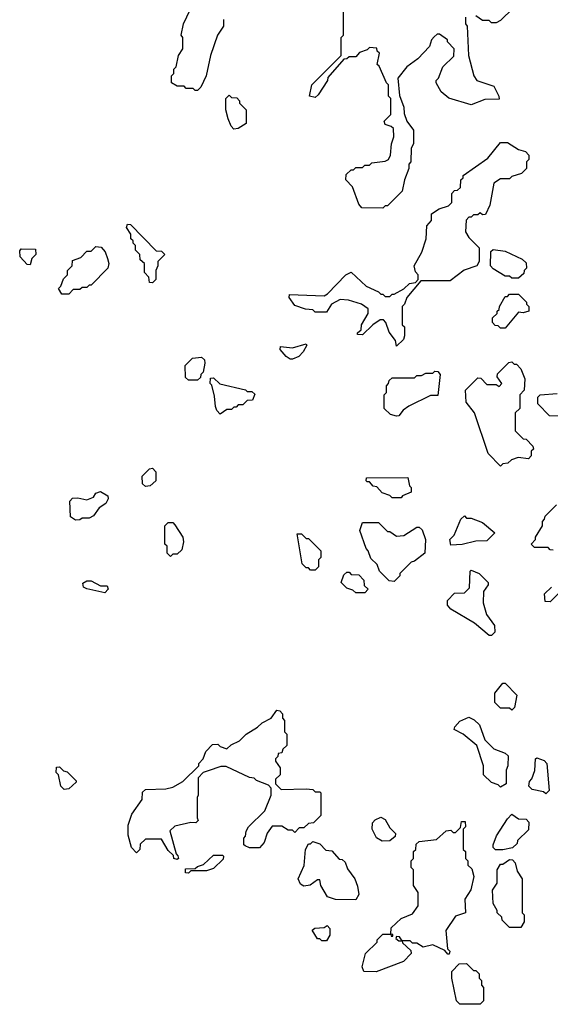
# Model space of a CAD drawing. Extents: x 2769579 to 2883812, y 684207 to 828660.
# Tile 38 of 256: x 2795368 to 2797715, y 725780 to 730134. Entities that reach past the tile are written whole.
import ezdxf

# ---------------------------------------------------------------- set-up
doc = ezdxf.new("R2010")
doc.units = 0

msp = doc.modelspace()

# ---------------------------------------------------------------- linework, layer by layer
at = {"layer": '0CON02XD'}
for points in [[(2796155, 729820), (2796145, 729820), (2796135, 729830), (2796105, 729830), (2796095, 729840), (2796065, 729840), (2796040, 729855), (2796040, 729885), (2796050, 729895), (2796050, 729915), (2796060, 729925), (2796070, 729975), (2796090, 730005), (2796090, 730055), (2796082.5, 730065), (2796092.5, 730115), (2796123, 730177)], [(2796975, 729300), (2796881.7, 729301.7), (2796868.3, 729318.3), (2796840, 729395), (2796810, 729425), (2796811.7, 729448.3), (2796835, 729470), (2796845, 729470), (2796855, 729480), (2796885, 729480), (2796895, 729490), (2796915, 729490), (2796925, 729500), (2796985, 729507.5), (2797000, 729515), (2797007.5, 729535), (2797012.5, 729585), (2797022.5, 729615), (2797021.7, 729651.7), (2797011.7, 729661.7), (2796985, 729670), (2796980, 729685), (2797010, 729715), (2797010, 729785), (2797000, 729795), (2797000, 729845), (2796990, 729855), (2796958.3, 729928.3), (2796950, 729935), (2796960, 729985), (2796950, 729995), (2796948.3, 730008.3), (2796915, 730010), (2796905, 730000), (2796871.7, 729988.3), (2796855, 729970), (2796825, 729970), (2796815, 729960), (2796801.7, 729958.3), (2796731.7, 729878.3), (2796730, 729865), (2796688.3, 729801.7), (2796675, 729790), (2796650, 729795), (2796660, 729845), (2796790, 729975), (2796790, 730055), (2796800, 730065), (2796800, 730195)], [(2797550, 730185), (2797495, 730130), (2797475, 730120), (2797455, 730120), (2797445, 730130), (2797415, 730130), (2797385, 730150)], [(2796270, 730135), (2796270, 730105), (2796242.5, 730065), (2796212.5, 729975), (2796192.5, 729885), (2796170, 729835), (2796155, 729820)], [(2797340, 730145), (2797340, 730115), (2797347.5, 730105), (2797352.5, 729975), (2797376.7, 729885), (2797390, 729865), (2797465, 729840), (2797487.5, 729795), (2797488.3, 729781.7), (2797425, 729780), (2797365, 729757.5), (2797266.4, 729786.4), (2797232.5, 729815), (2797210, 729855), (2797210, 729865), (2797220, 729875), (2797240, 729925), (2797288.3, 729971.7), (2797290, 730005), (2797260, 730035), (2797260, 730045), (2797225, 730070), (2797215, 730070), (2797201.7, 730058.3), (2797190, 730045), (2797180, 730015), (2797129.3, 729960.7), (2797080, 729925), (2797040, 729875), (2797048.3, 729798.3), (2797067, 729747), (2797068.3, 729718.3), (2797080, 729685), (2797110, 729645), (2797110, 729585), (2797100, 729565), (2797097.5, 729505), (2797090, 729495), (2797090, 729475), (2797070, 729425), (2797060, 729375), (2796995, 729310), (2796985, 729310), (2796975, 729300)], [(2796315, 729650), (2796303, 729663), (2796290, 729695), (2796280, 729735), (2796280, 729785), (2796295, 729800), (2796305, 729790), (2796328.3, 729788.3), (2796340, 729775), (2796340, 729765), (2796370, 729735), (2796370, 729675), (2796335, 729652.5), (2796315, 729650)], [(2797035, 728690), (2797030, 728715), (2797001.7, 728751.7), (2796987.5, 728795), (2796977, 728807), (2796963, 728807), (2796930, 728785), (2796885, 728740), (2796861.7, 728741.7), (2796861.7, 728748.3), (2796878.3, 728761.7), (2796880, 728785), (2796910, 728835), (2796910, 728855), (2796880, 728875), (2796823, 728893), (2796785, 728896.7), (2796747.5, 728875), (2796725, 728840), (2796675, 728840), (2796665, 728850), (2796633, 728853), (2796585, 728870), (2796560, 728905), (2796561.7, 728918.3), (2796715, 728912.5), (2796729.3, 728920.7), (2796810, 729005), (2796835, 729017.5), (2796900, 728955), (2796955, 728930), (2796965, 728920), (2796975, 728920), (2796985, 728910), (2797005, 728910), (2797015, 728920), (2797025, 728920), (2797067, 728943), (2797093, 728967), (2797118.3, 728971.7), (2797130, 728985), (2797130, 729005), (2797118.3, 729018.3), (2797112.5, 729045), (2797146.7, 729105), (2797166.7, 729165), (2797168.3, 729221.7), (2797190, 729245), (2797190, 729275), (2797223, 729297), (2797265, 729310), (2797280, 729325), (2797280, 729365), (2797291.7, 729378.3), (2797305, 729380), (2797318.3, 729391.7), (2797320, 729425), (2797330, 729435), (2797330, 729445), (2797439.3, 729520.7), (2797495, 729590), (2797525, 729590), (2797575, 729560), (2797605, 729550), (2797620, 729535), (2797620, 729515), (2797610, 729505), (2797610, 729475), (2797587, 729453), (2797545, 729440), (2797535, 729430), (2797495, 729430), (2797465, 729410), (2797447, 729313), (2797428.3, 729271.7), (2797415, 729270), (2797405, 729280), (2797395, 729270), (2797375, 729270), (2797365, 729260), (2797355, 729260), (2797343, 729247), (2797340, 729195), (2797355, 729170), (2797400, 729125), (2797400, 729065), (2797390, 729045), (2797333.9, 729026.1), (2797271.7, 728978.3), (2797141.7, 728978.3), (2797080, 728905), (2797070, 728875), (2797060, 728865), (2797060, 728785), (2797070, 728775), (2797070, 728735), (2797065, 728720), (2797035, 728690)], [(2795955, 728970), (2795941.7, 728971.7), (2795940, 728995), (2795920, 729015), (2795920, 729055), (2795901.7, 729071.7), (2795900, 729095), (2795880, 729115), (2795880, 729135), (2795870, 729145), (2795870, 729155), (2795860, 729165), (2795860, 729185), (2795840, 729215), (2795845, 729230), (2795858.3, 729228.3), (2795971.7, 729111.7), (2795995, 729110), (2796010, 729095), (2795980, 729065), (2795980, 729045), (2795970, 729025), (2795970, 728985), (2795955, 728970)], [(2795585, 728920), (2795555, 728920), (2795540, 728945), (2795550, 728955), (2795561.7, 728988.3), (2795580, 729005), (2795580, 729025), (2795600, 729045), (2795601.7, 729068.3), (2795638.3, 729081.7), (2795665, 729110), (2795685, 729110), (2795705, 729130), (2795728.3, 729128.3), (2795747, 729107), (2795757, 729077), (2795762.5, 729055), (2795757.5, 729035), (2795685, 728960), (2795675, 728960), (2795665, 728950), (2795645, 728950), (2795635, 728940), (2795605, 728940), (2795585, 728920)], [(2795415, 729050), (2795401.7, 729051.7), (2795370, 729085), (2795368.3, 729111.7), (2795375, 729120), (2795438.3, 729118.3), (2795440, 729095), (2795421.7, 729078.3), (2795415, 729050)], [(2797575, 728990), (2797545, 728990), (2797535, 729000), (2797515, 729000), (2797461.7, 729031.7), (2797450, 729045), (2797451.7, 729108.3), (2797462.5, 729117.5), (2797515, 729110), (2797590, 729075), (2797608.3, 729058.3), (2797610, 729035), (2797600, 729025), (2797598.3, 729011.7), (2797575, 728990)], [(2797515, 728770), (2797495, 728770), (2797485, 728780), (2797471.7, 728781.7), (2797460, 728795), (2797460, 728815), (2797480, 728835), (2797480, 728845), (2797488.3, 728851.7), (2797490, 728865), (2797515, 728910), (2797525, 728910), (2797535, 728920), (2797575, 728920), (2797610, 728885), (2797610, 728875), (2797620, 728865), (2797620, 728845), (2797595, 728837.5), (2797575, 728840), (2797515, 728770)], [(2796575, 728632.5), (2796565, 728632.5), (2796547.5, 728645), (2796520, 728675), (2796521.7, 728688.3), (2796575, 728683.3), (2796635, 728700), (2796637.5, 728695), (2796622.5, 728665), (2796602.5, 728645), (2796575, 728632.5)], [(2796155, 728540), (2796115, 728540), (2796101.7, 728551.7), (2796100, 728605), (2796133, 728637), (2796171.7, 728641.7), (2796185, 728630), (2796187.5, 728615), (2796180, 728575), (2796170, 728565), (2796168.3, 728551.7), (2796155, 728540)], [(2797495, 728160), (2797440, 728215), (2797380, 728395), (2797343, 728443), (2797340, 728495), (2797395, 728550), (2797408.3, 728548.3), (2797435, 728520), (2797475, 728520), (2797488.3, 728511.7), (2797500, 728525), (2797480, 728555), (2797481.7, 728568.3), (2797531.7, 728618.3), (2797545, 728620), (2797555, 728610), (2797565, 728610), (2797585, 728590), (2797602.5, 728545), (2797600, 728495), (2797580, 728475), (2797580, 728415), (2797560, 728395), (2797560, 728315), (2797595, 728280), (2797608.3, 728278.3), (2797638.3, 728248.3), (2797640, 728235), (2797630, 728225), (2797630, 728205), (2797618.3, 728191.7), (2797573, 728197), (2797543, 728187), (2797527, 728173), (2797505, 728170), (2797495, 728160)], [(2797035, 728380), (2797008.3, 728388.3), (2796980, 728415), (2796980, 728475), (2796990, 728485), (2796990, 728515), (2797000, 728525), (2797001.7, 728538.3), (2797015, 728550), (2797115, 728550), (2797125, 728560), (2797145, 728560), (2797165, 728570), (2797195, 728570), (2797205, 728580), (2797218.3, 728578.3), (2797227.5, 728565), (2797218.3, 728471.7), (2797185, 728472.5), (2797090, 728425), (2797063.6, 728406.4), (2797045, 728382.5), (2797035, 728380)], [(2796255, 728390), (2796240, 728405), (2796233.6, 728423.6), (2796229.3, 728469.3), (2796217.5, 728517.5), (2796210, 728525), (2796211.7, 728548.3), (2796225, 728550), (2796253, 728523), (2796367, 728497), (2796375, 728490), (2796395, 728490), (2796408.3, 728478.3), (2796398.3, 728451.7), (2796375, 728450), (2796355, 728430), (2796335, 728430), (2796325, 728420), (2796315, 728420), (2796305, 728410), (2796285, 728410), (2796255, 728390)], [(2797805, 728380), (2797711.7, 728381.7), (2797660, 728435), (2797660, 728465), (2797670, 728475), (2797745, 728480)], [(2795925, 728070), (2795911.7, 728081.7), (2795910, 728115), (2795941.7, 728148.3), (2795955, 728150), (2795970, 728135), (2795970, 728095), (2795945, 728072.5), (2795925, 728070)], [(2797055, 728020), (2797015, 728020), (2797005, 728030), (2796971.7, 728041.7), (2796948.3, 728068.3), (2796931.7, 728071.7), (2796915, 728090), (2796905, 728090), (2796900, 728095), (2796901.7, 728108.3), (2797085, 728110), (2797093, 728073), (2797100, 728065), (2797100, 728045), (2797061.7, 728028.3), (2797055, 728020)], [(2795615, 727920), (2795592.5, 727935), (2795590, 728005), (2795601.7, 728018.3), (2795625, 728020), (2795665, 728010), (2795695, 728022.5), (2795705, 728040), (2795725, 728047.5), (2795758.3, 728028.3), (2795760, 728015), (2795750, 727995), (2795720, 727975), (2795695, 727940), (2795675, 727930), (2795645, 727930), (2795635, 727922.5), (2795615, 727920)], [(2797728.3, 727788.3), (2797715, 727790), (2797705, 727800), (2797645, 727800), (2797630, 727815), (2797650, 727835), (2797650, 727845), (2797680, 727895), (2797680, 727915), (2797690, 727925), (2797691.7, 727938.3), (2797741.7, 727988.3)], [(2796035, 727760), (2796020, 727775), (2796020, 727805), (2796010, 727815), (2796010, 727895), (2796025, 727910), (2796045, 727910), (2796055, 727900), (2796090, 727845), (2796092.5, 727825), (2796085, 727790), (2796065, 727770), (2796045, 727770), (2796035, 727760)], [(2797025, 727650), (2797001.7, 727651.7), (2796960, 727695), (2796950, 727725), (2796921.7, 727751.7), (2796910, 727785), (2796900, 727795), (2796872.5, 727875), (2796885, 727910), (2796955, 727910), (2796995, 727870), (2797005, 727870), (2797035, 727850), (2797067, 727853), (2797125, 727890), (2797135, 727890), (2797148.3, 727878.3), (2797162.5, 727835), (2797160, 727775), (2797115, 727740), (2797100, 727735), (2797050, 727685), (2797050, 727675), (2797025, 727650)], [(2797275, 727810), (2797270, 727835), (2797290, 727855), (2797320, 727925), (2797335, 727940), (2797345, 727930), (2797365, 727930), (2797415, 727910), (2797470, 727865), (2797435, 727830), (2797385, 727827.5), (2797325, 727812.5), (2797275, 727810)], [(2796675, 727700), (2796655, 727700), (2796645, 727710), (2796635, 727710), (2796618.3, 727728.3), (2796595, 727860), (2796615, 727860), (2796635, 727840), (2796645, 727840), (2796700, 727785), (2796700, 727755), (2796690, 727745), (2796690, 727715), (2796675, 727700)], [(2796895, 727600), (2796855, 727600), (2796841.7, 727611.7), (2796815, 727620), (2796790, 727645), (2796801.7, 727678.3), (2796815, 727690), (2796825, 727690), (2796835, 727680), (2796868.3, 727678.3), (2796890, 727655), (2796891.7, 727631.7), (2796910, 727615), (2796895, 727600)], [(2797455, 727410), (2797445, 727410), (2797380, 727465), (2797275, 727527.5), (2797260, 727545), (2797260, 727565), (2797291.7, 727598.3), (2797335, 727600), (2797358.3, 727621.7), (2797360, 727695), (2797365, 727700), (2797400, 727685), (2797440, 727645), (2797440, 727635), (2797420, 727605), (2797417.5, 727555), (2797433.3, 727503.3), (2797467.5, 727455), (2797470, 727425), (2797455, 727410)], [(2795745, 727600), (2795665, 727617.5), (2795650, 727625), (2795648.3, 727641.7), (2795665, 727652.5), (2795685, 727652.5), (2795725, 727630), (2795755, 727630), (2795760, 727615), (2795745, 727600)], [(2797800, 727645), (2797715, 727560)], [(2797715, 727560), (2797691.7, 727561.7), (2797690, 727595), (2797720, 727625)], [(2797545, 727080), (2797535, 727090), (2797495, 727090), (2797470, 727115), (2797470, 727155), (2797505, 727200), (2797515, 727200), (2797567, 727147), (2797557, 727093), (2797545, 727080)], [(2796065, 726420), (2796050, 726425), (2796048.3, 726438.3), (2796025, 726460), (2795995, 726510), (2795925, 726510), (2795901.7, 726488.3), (2795900, 726465), (2795885, 726450), (2795863, 726473), (2795848.3, 726528.3), (2795848.3, 726571.7), (2795865, 726620), (2795910, 726685), (2795911.7, 726718.3), (2795925, 726730), (2796015, 726732.5), (2796045, 726740), (2796090, 726765), (2796160, 726835), (2796160, 726845), (2796180, 726865), (2796191.7, 726898.3), (2796221.7, 726928.3), (2796245, 726930), (2796255, 726920), (2796285, 726910), (2796303, 726927), (2796340, 726945), (2796370, 726975), (2796420, 727005), (2796440, 727025), (2796480, 727045), (2796505, 727080), (2796518.3, 727078.3), (2796530, 727065), (2796530, 727045), (2796540, 727035), (2796540, 726985), (2796550, 726975), (2796550, 726925), (2796531.7, 726908.3), (2796528.3, 726891.7), (2796511.7, 726888.3), (2796510, 726875), (2796500, 726865), (2796500, 726855), (2796520, 726825), (2796520, 726795), (2796500, 726775), (2796500, 726755), (2796525, 726730), (2796635, 726732.5), (2796665, 726730), (2796675, 726720), (2796695, 726720), (2796700, 726715), (2796700, 726615), (2796668.3, 726581.7), (2796645, 726580), (2796625, 726560), (2796605, 726560), (2796585, 726540), (2796575, 726550), (2796555, 726550), (2796527, 726567), (2796485, 726567.5), (2796463, 726537), (2796450, 726495), (2796428.3, 726471.7), (2796385, 726472.5), (2796365, 726480), (2796360, 726485), (2796360, 726515), (2796367, 726523), (2796370, 726545), (2796380, 726565), (2796452.5, 726635), (2796480, 726705), (2796480, 726735), (2796468.3, 726748.3), (2796415, 726770), (2796405, 726780), (2796385, 726782.5), (2796281.7, 726831.7), (2796258.3, 726831.7), (2796201.7, 726811.7), (2796180, 726805), (2796158.3, 726781.7), (2796157.5, 726705), (2796152.5, 726695), (2796152.5, 726605), (2796157.5, 726592.5), (2796147.5, 726582.5), (2796125, 726583.3), (2796055, 726567.5), (2796033, 726547), (2796060, 726445), (2796067, 726437), (2796070, 726425), (2796065, 726420)], [(2797495, 726740), (2797485, 726750), (2797455, 726760), (2797420, 726795), (2797420, 726835), (2797390, 726925), (2797330, 726975), (2797290, 726995), (2797293, 727007), (2797315, 727032.5), (2797355, 727050), (2797378.3, 727038.3), (2797402.5, 727015), (2797425, 726950), (2797465, 726910), (2797515, 726890), (2797528.3, 726878.3), (2797527.5, 726835), (2797520, 726815), (2797520, 726755), (2797495, 726740)], [(2797695, 726710), (2797685, 726720), (2797635, 726730), (2797620, 726745), (2797622.5, 726765), (2797633.6, 726776.4), (2797646.4, 726813.6), (2797650, 726865), (2797655, 726870), (2797688.3, 726858.3), (2797700, 726845), (2797710, 726725), (2797695, 726710)], [(2795565, 726730), (2795550, 726745), (2795540, 726795), (2795530, 726805), (2795531.7, 726828.3), (2795545, 726830), (2795561.7, 726811.7), (2795578.3, 726808.3), (2795618.3, 726768.3), (2795618.3, 726761.7), (2795585, 726732.5), (2795565, 726730)], [(2796970.7, 726500.7), (2796946.4, 726516.4), (2796927.5, 726555), (2796928.3, 726581.7), (2796940, 726595), (2796965, 726607.5), (2796985, 726597.5), (2797005, 726560), (2797030, 726535), (2797028.3, 726521.7), (2797005, 726502.5), (2796970.7, 726500.7)], [(2797505, 726462.5), (2797473, 726463), (2797463, 726473), (2797462.5, 726485), (2797477.5, 726525), (2797525, 726600), (2797545, 726620), (2797575, 726600), (2797608.3, 726598.3), (2797620, 726585), (2797618.3, 726551.7), (2797570, 726505), (2797568.3, 726491.7), (2797548.3, 726471.7), (2797505, 726462.5)], [(2796945, 725923.3), (2796890, 725925), (2796883.3, 725945), (2796897.5, 726005), (2796950, 726055), (2796950, 726065), (2796975, 726090), (2797010, 726090), (2797011.7, 726081.7), (2797018.3, 726081.7), (2797018.3, 726088.3), (2797010, 726090), (2797011.7, 726118.3), (2797055, 726160), (2797105, 726180), (2797130, 726215), (2797130, 726275), (2797110, 726305), (2797110, 726375), (2797100, 726385), (2797100, 726415), (2797110, 726425), (2797110, 726455), (2797120, 726465), (2797121.7, 726488.3), (2797135, 726500), (2797211.7, 726508.3), (2797255, 726547.5), (2797275, 726550), (2797285, 726540), (2797295, 726540), (2797318.3, 726561.7), (2797321.7, 726588.3), (2797338.3, 726588.3), (2797340, 726565), (2797330, 726555), (2797330, 726465), (2797340, 726455), (2797340, 726425), (2797350, 726415), (2797350, 726395), (2797368.3, 726378.3), (2797377.5, 726345), (2797363.6, 726286.4), (2797337.5, 726245), (2797340, 726185), (2797295, 726170), (2797253, 726107), (2797260, 726025), (2797270, 726015), (2797268.3, 726001.7), (2797261.7, 726001.7), (2797248.3, 726018.3), (2797195, 726042.5), (2797152.5, 726032.5), (2797125, 726050), (2797105, 726050), (2797095, 726060), (2797060, 726060), (2797048.3, 726078.3), (2797035, 726080), (2797031.7, 726071.7), (2797045, 726060), (2797060, 726060), (2797061.7, 726051.7), (2797098.3, 726018.3), (2797100, 726005), (2797065, 725970), (2796945, 725923.3)], [(2796855, 726242.5), (2796765, 726243.3), (2796730, 726255), (2796700, 726305), (2796695, 726330), (2796685, 726330), (2796653, 726307), (2796625, 726302.5), (2796610.7, 726310.7), (2796600, 726335), (2796626.4, 726393.6), (2796632.5, 726465), (2796645, 726490), (2796655, 726490), (2796665, 726500), (2796695, 726490), (2796721.7, 726461.7), (2796748.3, 726458.3), (2796781.7, 726421.7), (2796795, 726420), (2796808.3, 726408.3), (2796818.3, 726378.3), (2796850, 726335), (2796861.7, 726301.7), (2796867.5, 726265), (2796855, 726242.5)], [(2796115, 726360), (2796101.7, 726361.7), (2796101.7, 726378.3), (2796145, 726380), (2796155, 726390), (2796181.7, 726398.3), (2796225, 726440), (2796265, 726440), (2796270, 726435), (2796268.3, 726421.7), (2796225, 726380), (2796195, 726370), (2796125, 726370), (2796115, 726360)], [(2797585, 726120), (2797535, 726120), (2797501.7, 726151.7), (2797500, 726165), (2797480, 726185), (2797480, 726195), (2797462.5, 726225), (2797460, 726285), (2797480, 726315), (2797480, 726375), (2797495, 726400), (2797505, 726400), (2797535, 726420), (2797548.3, 726418.3), (2797560, 726405), (2797568.3, 726368.3), (2797590, 726335), (2797590, 726185), (2797600, 726175), (2797600, 726145), (2797585, 726120)], [(2796725, 726060), (2796705, 726060), (2796695, 726070), (2796685, 726070), (2796661.7, 726108.3), (2796673, 726117), (2796715, 726120), (2796728.3, 726128.3), (2796740, 726115), (2796740, 726085), (2796725, 726060)], [(2797405, 725780), (2797315, 725780), (2797300, 725795), (2797280, 725895), (2797280, 725925), (2797311.7, 725958.3), (2797345, 725960), (2797375, 725930), (2797385, 725930), (2797400, 725915), (2797400, 725895), (2797410, 725885), (2797410, 725865), (2797420, 725855), (2797420, 725795), (2797405, 725780)]]:
    msp.add_lwpolyline(points, dxfattribs=at)

doc.saveas('drawing.dxf')
